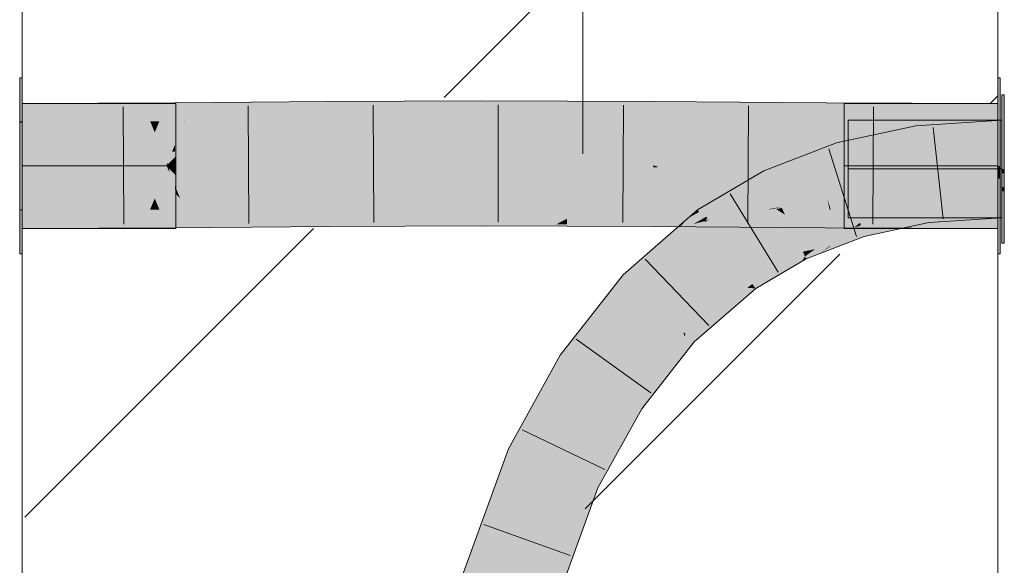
# Model space of a CAD drawing. Extents: x -620 to 3480, y 62 to 1102.
# Tile 231 of 256: x 178.28 to 180.8, y 874.82 to 876.21. Entities that reach past the tile are written whole.
import ezdxf
from ezdxf.lldxf.tags import DXFTag

# ---------------------------------------------------------------- set-up
doc = ezdxf.new("R2010")
doc.units = 0
doc.layers.get('0').update_dxf_attribs({"lineweight": 13})
doc.layers.add('E_Detail_Linie_Text_Bem', color=7, linetype='Continuous', lineweight=13)
for name, color, linetype, lineweight, true_color in [('E_Detail_Wandschraffur', 7, 'Continuous', 5, 0xc0c0c0), ('E_Leerrohr 25-A06G9STU8I', 7, 'Continuous', 9, 0xff8000), ('E_Leerrohr 25-Shading', 7, 'Continuous', 9, 0xff8000), ('E_Leerrohr 32-A06G9STW8I', 7, 'Continuous', 9, 0x00b300), ('E_Leerrohr 32-Shading', 7, 'Continuous', 9, 0x00b300)]:
    doc.layers.add(name, color=color, linetype=linetype, lineweight=lineweight, true_color=true_color)
tags = doc.linetypes.add('fein_strichliert', pattern=[4, 1, -2, 1]).pattern_tags.tags
tags[8:9] = [DXFTag(74, 4), DXFTag(75, 0), DXFTag(340, '0'), DXFTag(46, 0.0), DXFTag(50, 0.0), DXFTag(44, 0.0), DXFTag(45, 0.0)]
tags[6:7] = [DXFTag(74, 4), DXFTag(75, 0), DXFTag(340, '0'), DXFTag(46, 0.0), DXFTag(50, 0.0), DXFTag(44, 0.0), DXFTag(45, 0.0)]
tags[4:5] = [DXFTag(74, 4), DXFTag(75, 0), DXFTag(340, '0'), DXFTag(46, 0.0), DXFTag(50, 0.0), DXFTag(44, 0.0), DXFTag(45, 0.0)]
tags = doc.linetypes.add('STRICHPUNKT2-A06G9STV8I', pattern=[12.7, 6.35, -3.175, 0, -3.175]).pattern_tags.tags
tags[10:11] = [DXFTag(74, 4), DXFTag(75, 0), DXFTag(340, '0'), DXFTag(46, 0.0), DXFTag(50, 0.0), DXFTag(44, 0.0), DXFTag(45, 0.0)]
tags[8:9] = [DXFTag(74, 4), DXFTag(75, 0), DXFTag(340, '0'), DXFTag(46, 0.0), DXFTag(50, 0.0), DXFTag(44, 0.0), DXFTag(45, 0.0)]
tags[6:7] = [DXFTag(74, 4), DXFTag(75, 0), DXFTag(340, '0'), DXFTag(46, 0.0), DXFTag(50, 0.0), DXFTag(44, 0.0), DXFTag(45, 0.0)]
tags[4:5] = [DXFTag(74, 4), DXFTag(75, 0), DXFTag(340, '0'), DXFTag(46, 0.0), DXFTag(50, 0.0), DXFTag(44, 0.0), DXFTag(45, 0.0)]

# ---------------------------------------------------------------- blocks, each defined once
blk = doc.blocks.new('Shading-A06G9SG58I', base_point=(245.9355, 771.2183))
at = {"layer": 'E_Leerrohr 25-Shading', "color": 31, "true_color": 0xecb67f}
for points in [[(180.8007, 876.0224), (180.7947, 876.0224), (180.8007, 875.9431), (180.7947, 875.9434)], [(180.4007, 875.8694), (180.7947, 875.8324), (180.4007, 875.9128), (180.7947, 875.9574)], [(180.7947, 875.9574), (180.4007, 875.9574), (180.4007, 875.9128)], [(180.7947, 875.9434), (180.7947, 875.8324), (180.8007, 875.9431), (180.8007, 875.8324)], [(180.7947, 875.8324), (180.4007, 875.8694), (180.5877, 875.8421)], [(180.4007, 875.8694), (180.4007, 875.8508), (180.5877, 875.8421)], [(180.4007, 875.8508), (180.4007, 875.8324), (180.7947, 875.8324)], [(180.7947, 875.7074), (180.7947, 875.8324), (180.4007, 875.8168), (180.5896, 875.8284)], [(180.7947, 875.8324), (180.4007, 875.8324), (180.4007, 875.8248)], [(180.5896, 875.8284), (180.4007, 875.8248), (180.4007, 875.8168)], [(180.7947, 875.7074), (180.4007, 875.8168), (180.4007, 875.7074)], [(180.8007, 875.8214), (180.8007, 875.8324), (180.7947, 875.8214), (180.7947, 875.8324)], [(180.8007, 875.7866), (180.8007, 875.8214), (180.7947, 875.7864), (180.7947, 875.8214)], [(180.8007, 875.7756), (180.8007, 875.7866), (180.7947, 875.7756), (180.7947, 875.7864)], [(180.8007, 875.7072), (180.8007, 875.7756), (180.7947, 875.7072), (180.7947, 875.7756)], [(180.7947, 875.7072), (180.7947, 875.6424), (180.8007, 875.7072), (180.8007, 875.6424)]]:
    blk.add_solid(points, dxfattribs=at)
at = {"layer": 'E_Leerrohr 25-Shading', "color": 43, "true_color": 0xd7ab7f}
for points in [[(180.574, 875.9427), (180.3706, 875.8992), (180.4039, 875.869), (180.381, 875.8641)], [(180.574, 875.9427), (180.4039, 875.869), (180.5754, 875.9326)], [(180.7947, 875.9574), (180.574, 875.9427), (180.662, 875.912), (180.579, 875.9065)], [(180.7947, 875.9574), (180.662, 875.912), (180.7947, 875.927)], [(180.4039, 875.869), (180.579, 875.9065), (180.5754, 875.9326)], [(180.662, 875.912), (180.7947, 875.9208), (180.7947, 875.927)], [(180.185, 875.8276), (180.2009, 875.7946), (180.3706, 875.8992), (180.381, 875.8641)], [(180.1621, 875.7795), (180.185, 875.8276), (180.019, 875.7225), (180.0152, 875.7275)], [(180.2007, 875.7949), (180.185, 875.8276), (180.1621, 875.7795)], [(180.2009, 875.7946), (180.2007, 875.7949), (180.157, 875.7688), (180.1621, 875.7795)], [(180.157, 875.7688), (180.1621, 875.7795), (180.0239, 875.7158), (180.019, 875.7225)], [(180.0751, 875.7205), (180.157, 875.7688), (180.0295, 875.7083), (180.0239, 875.7158)], [(180.7947, 875.744), (180.6029, 875.7313), (180.7947, 875.7265), (180.6064, 875.7053)], [(179.9722, 875.6867), (180.0239, 875.7158), (179.9921, 875.7074), (180.019, 875.7225)], [(180.0295, 875.7083), (180.0239, 875.7158), (179.974, 875.6876)], [(180.019, 875.7225), (180.0152, 875.7275), (179.9921, 875.7074)], [(180.0302, 875.7073), (180.0717, 875.7186), (180.0295, 875.7083), (180.0751, 875.7205)], [(180.0403, 875.71), (180.0302, 875.7073), (180.0309, 875.7063)], [(180.0359, 875.6995), (180.0403, 875.71), (180.0309, 875.7063)], [(180.0359, 875.6995), (180.0466, 875.7038), (180.0403, 875.71), (180.0717, 875.7186)], [(180.5392, 875.7082), (180.5387, 875.714), (180.4329, 875.6885), (180.5002, 875.707)], [(180.474, 875.7038), (180.4664, 875.7009), (180.5384, 875.7175), (180.5002, 875.707)], [(180.5387, 875.714), (180.5384, 875.7175), (180.5002, 875.707)], [(180.5384, 875.7175), (180.5392, 875.7082), (180.6003, 875.7308)], [(180.5392, 875.7082), (180.5416, 875.6823), (180.6003, 875.7308), (180.6029, 875.7313)], [(180.6029, 875.7313), (180.5392, 875.6804), (180.6064, 875.7053)], [(180.6064, 875.7053), (180.6078, 875.6951), (180.7947, 875.7265), (180.7947, 875.7074)], [(179.851, 875.5363), (180.037, 875.6981), (179.8429, 875.5439), (179.9089, 875.6158)], [(179.8864, 875.6154), (180.0309, 875.6967), (179.9174, 875.6424), (180.0019, 875.6899)], [(179.9089, 875.6158), (180.037, 875.6981), (179.9323, 875.6412), (180.0309, 875.6967)], [(180.0019, 875.6899), (179.961, 875.6804), (179.9174, 875.6424)], [(179.961, 875.6804), (180.0302, 875.7073), (179.9665, 875.6834)], [(179.961, 875.6804), (180.0048, 875.6916), (180.0302, 875.7073), (180.0309, 875.7063)], [(180.0048, 875.6916), (179.961, 875.6804), (180.0019, 875.6899)], [(179.9653, 875.6841), (179.961, 875.6804), (179.9722, 875.6867)], [(179.9722, 875.6867), (179.9921, 875.7074), (179.9653, 875.6841)], [(179.9665, 875.6834), (180.0302, 875.7073), (179.974, 875.6876), (180.0295, 875.7083)], [(180.0309, 875.6967), (180.0359, 875.6995), (180.0019, 875.6899), (180.0048, 875.6916)], [(180.0048, 875.6916), (180.0359, 875.6995), (180.0309, 875.7063)], [(180.0309, 875.6967), (180.037, 875.6981), (180.0359, 875.6995)], [(180.0359, 875.6995), (180.037, 875.6981), (180.0466, 875.7038)], [(180.3866, 875.6774), (180.3159, 875.6271), (180.4167, 875.6836), (180.3525, 875.6346)], [(180.4329, 875.6885), (180.3273, 875.6154), (180.4381, 875.6707), (180.3972, 875.6424)], [(180.3561, 875.6354), (180.4297, 875.6863), (180.3525, 875.6346), (180.4167, 875.6836)], [(180.4167, 875.6836), (180.4311, 875.6946), (180.3866, 875.6774)], [(180.4297, 875.6863), (180.4329, 875.6885), (180.4167, 875.6836), (180.4311, 875.6946)], [(180.474, 875.7038), (180.4311, 875.6946), (180.4329, 875.6885)], [(180.5392, 875.7082), (180.4329, 875.6885), (180.4771, 875.6851)], [(180.4664, 875.7009), (180.4329, 875.6885), (180.5002, 875.707)], [(180.4771, 875.6851), (180.4329, 875.6885), (180.4381, 875.6707)], [(180.4415, 875.6595), (180.5392, 875.6804), (180.4381, 875.6707), (180.4771, 875.6851)], [(180.4771, 875.6851), (180.5392, 875.6804), (180.5392, 875.7082), (180.5416, 875.6823)], [(180.5392, 875.6804), (180.6078, 875.6951), (180.6064, 875.7053)], [(180.2775, 875.6353), (180.2846, 875.6207), (180.3866, 875.6774), (180.3159, 875.6271)], [(180.3972, 875.6424), (180.4415, 875.6595), (180.4381, 875.6707)], [(179.8244, 875.5615), (179.9089, 875.6158), (179.8864, 875.6154), (179.9323, 875.6412)], [(180.2846, 875.6207), (180.2775, 875.6353), (180.1868, 875.5822)], [(180.3159, 875.6271), (180.2903, 875.6088), (180.3525, 875.6346), (180.3291, 875.6168)], [(180.3291, 875.6168), (180.3294, 875.6169), (180.3525, 875.6346), (180.3561, 875.6354)], [(179.9089, 875.6158), (179.8244, 875.5615), (179.8429, 875.5439)], [(180.2903, 875.6088), (180.2846, 875.6207), (180.1421, 875.556), (180.1868, 875.5822)], [(180.2903, 875.6088), (180.1421, 875.556), (180.1452, 875.5518)], [(180.282, 875.5956), (180.2903, 875.6088), (180.1471, 875.5491), (180.1823, 875.5664)], [(180.2903, 875.6088), (180.282, 875.5956), (180.2934, 875.6023)], [(180.2846, 875.6207), (180.2903, 875.6088), (180.3159, 875.6271)], [(180.3273, 875.6154), (180.3291, 875.6168), (180.2934, 875.6023), (180.2903, 875.6088)], [(180.3291, 875.6168), (180.3273, 875.6154), (180.3294, 875.6169)], [(180.282, 875.5956), (180.1471, 875.5491), (180.1553, 875.538)], [(180.1553, 875.538), (180.1638, 875.5265), (180.282, 875.5956)], [(179.8242, 875.5608), (179.8244, 875.5615), (179.6812, 875.3444), (179.6634, 875.3562)], [(179.6939, 875.3361), (179.8242, 875.5608), (179.6812, 875.3444)], [(179.8242, 875.5608), (179.6939, 875.3361), (179.755, 875.4139), (179.7547, 875.4136)], [(179.8242, 875.5608), (179.755, 875.4139), (179.8237, 875.5597)], [(179.755, 875.4139), (179.7778, 875.4473), (179.8237, 875.5597)], [(179.8429, 875.5439), (179.8244, 875.5615), (179.8207, 875.5098), (179.7778, 875.4473)], [(180.1823, 875.5664), (180.1452, 875.5518), (180.1471, 875.5491)], [(179.7742, 875.4384), (179.851, 875.5363), (179.8429, 875.5439)], [(180.1421, 875.556), (180.1133, 875.531), (180.1452, 875.5518)], [(180.1471, 875.5491), (180.1452, 875.5518), (180.1233, 875.5302), (180.1133, 875.531)], [(180.1553, 875.538), (180.1471, 875.5491), (180.1426, 875.5284), (180.1233, 875.5302)], [(180.1426, 875.5284), (180.1638, 875.5265), (180.1553, 875.538)], [(179.7778, 875.4473), (179.7742, 875.4384), (179.8207, 875.5098)], [(180.1233, 875.5302), (180.1133, 875.531), (179.9793, 875.4147)], [(179.9846, 875.4096), (180.1426, 875.5284), (179.9793, 875.4147), (180.1233, 875.5302)], [(180.1638, 875.5265), (180.1426, 875.5284), (180.0059, 875.3895), (179.9846, 875.4096)], [(179.7547, 875.4136), (179.7742, 875.4384), (179.7778, 875.4473)], [(179.9804, 875.4046), (179.9793, 875.4147), (179.8415, 875.2387), (179.8415, 875.2388)], [(179.9846, 875.4096), (179.9793, 875.4147), (179.9804, 875.4046)], [(180.0059, 875.3895), (179.9846, 875.4096), (179.9851, 875.3629), (179.9804, 875.4046)], [(179.9851, 875.3629), (179.9804, 875.4046), (179.8539, 875.2305), (179.8415, 875.2387)], [(179.5722, 875.116), (179.6812, 875.3444), (179.581, 875.1448), (179.6634, 875.3562)], [(179.581, 875.1448), (179.6634, 875.3562), (179.6238, 875.2845)], [(179.9851, 875.3629), (179.8539, 875.2305), (179.952, 875.3206), (179.8624, 875.225)], [(179.6939, 875.3361), (179.6812, 875.3444), (179.5721, 875.1158)], [(179.8624, 875.225), (179.8721, 875.2186), (179.952, 875.3206)], [(179.564, 875.1011), (179.581, 875.1448), (179.6087, 875.2573), (179.6238, 875.2845)], [(179.6087, 875.2573), (179.5304, 875.1157), (179.5413, 875.111)], [(179.564, 875.1011), (179.6087, 875.2573), (179.5413, 875.111)], [(179.8415, 875.2388), (179.7624, 875.0961), (179.8539, 875.2305)], [(179.8624, 875.225), (179.8539, 875.2305), (179.7708, 875.1054), (179.785, 875.1293)], [(179.7565, 875.0176), (179.8721, 875.2186), (179.7365, 875.0263), (179.8252, 875.1663)], [(179.8721, 875.2186), (179.7565, 875.0176), (179.7807, 875.0538)], [(179.8624, 875.225), (179.7708, 875.1054), (179.8252, 875.1663)], [(179.8252, 875.1663), (179.8721, 875.2186), (179.8624, 875.225)], [(179.7365, 875.0263), (179.8252, 875.1663), (179.7262, 875.0308), (179.7708, 875.1054)], [(179.5721, 875.1158), (179.5722, 875.116), (179.564, 875.1011), (179.581, 875.1448)], [(179.785, 875.1293), (179.7624, 875.0961), (179.7708, 875.1054)], [(179.564, 875.1011), (179.5413, 875.111), (179.4183, 874.7021), (179.4372, 874.7719)], [(179.5413, 875.111), (179.5304, 875.1157), (179.4372, 874.7719)], [(179.5149, 875.0732), (179.4372, 874.7719), (179.5304, 875.1157)], [(179.7708, 875.1054), (179.7624, 875.0961), (179.7262, 875.0308)], [(179.5149, 875.0732), (179.4172, 874.751), (179.4372, 874.7719), (179.414, 874.7332)], [(179.5025, 875.0391), (179.4255, 874.7932), (179.5149, 875.0732), (179.4198, 874.7597)], [(179.7565, 875.0176), (179.7598, 875.0162), (179.7807, 875.0538)], [(179.5025, 875.0391), (179.3831, 874.7122), (179.3988, 874.7077)], [(179.7365, 875.0263), (179.7262, 875.0308), (179.5882, 874.6533)], [(179.7565, 875.0176), (179.7365, 875.0263), (179.5995, 874.6501), (179.5882, 874.6533)], [(179.5995, 874.6501), (179.6234, 874.6432), (179.7565, 875.0176), (179.7598, 875.0162)]]:
    blk.add_solid(points, dxfattribs=at)
at = {"layer": 'E_Leerrohr 25-Shading', "color": 31, "true_color": 0xfabd7f}
for points in [[(180.579, 875.9065), (180.5909, 875.8189), (180.7947, 875.9208), (180.7947, 875.8324)], [(180.579, 875.9065), (180.381, 875.8641), (180.5277, 875.8054), (180.4007, 875.7975)], [(180.579, 875.9065), (180.5277, 875.8054), (180.5909, 875.8189)], [(180.381, 875.8641), (180.2009, 875.7946), (180.4007, 875.7975), (180.2094, 875.7769)], [(180.5909, 875.8189), (180.5277, 875.8054), (180.5941, 875.7957)], [(180.7947, 875.8324), (180.5909, 875.8189), (180.7947, 875.7863), (180.5941, 875.7957)], [(180.2009, 875.7946), (180.157, 875.7688), (180.2094, 875.7769)], [(180.4007, 875.7975), (180.2094, 875.7769), (180.3051, 875.7404), (180.2308, 875.7324)], [(180.4007, 875.7975), (180.3051, 875.7404), (180.406, 875.7794)], [(180.4007, 875.7975), (180.406, 875.7794), (180.5277, 875.8054)], [(180.406, 875.7794), (180.6029, 875.7313), (180.5277, 875.8054)], [(180.5277, 875.8054), (180.6029, 875.7313), (180.5941, 875.7957)], [(180.5941, 875.7957), (180.6029, 875.7313), (180.7947, 875.7863), (180.7947, 875.744)], [(180.2059, 875.7285), (180.2161, 875.7301), (180.0717, 875.7186), (180.157, 875.7688)], [(180.2094, 875.7769), (180.157, 875.7688), (180.2308, 875.7324), (180.2161, 875.7301)], [(180.3477, 875.7568), (180.4122, 875.7583), (180.3751, 875.7674)], [(180.4122, 875.7583), (180.406, 875.7794), (180.3751, 875.7674)], [(180.406, 875.7794), (180.4467, 875.7533), (180.6029, 875.7313), (180.5993, 875.7309)], [(180.4467, 875.7533), (180.406, 875.7794), (180.4122, 875.7583)], [(180.2308, 875.7324), (180.2392, 875.715), (180.3051, 875.7404)], [(180.3031, 875.7396), (180.2392, 875.715), (180.3866, 875.6774), (180.2775, 875.6353)], [(180.4311, 875.6946), (180.3051, 875.7404), (180.3767, 875.6848), (180.3031, 875.7396)], [(180.3477, 875.7568), (180.3051, 875.7404), (180.3527, 875.7288)], [(180.3051, 875.7404), (180.4311, 875.6946), (180.4263, 875.7108)], [(180.3477, 875.7568), (180.356, 875.728), (180.4122, 875.7583), (180.4227, 875.7228)], [(180.356, 875.728), (180.3477, 875.7568), (180.3527, 875.7288)], [(180.4227, 875.7228), (180.4996, 875.7193), (180.4122, 875.7583), (180.4467, 875.7533)], [(180.4467, 875.7533), (180.4996, 875.7193), (180.5993, 875.7309)], [(180.2392, 875.715), (180.2161, 875.7301), (180.037, 875.6981), (180.0466, 875.7038)], [(180.2392, 875.715), (180.037, 875.6981), (180.0895, 875.627)], [(180.0466, 875.7038), (180.2059, 875.7285), (180.0717, 875.7186)], [(180.2775, 875.6353), (180.2392, 875.715), (180.1644, 875.5959), (180.1019, 875.6343)], [(180.2161, 875.7301), (180.2392, 875.715), (180.2308, 875.7324)], [(180.4263, 875.7108), (180.4227, 875.7228), (180.356, 875.728)], [(180.4263, 875.7108), (180.4996, 875.7193), (180.4227, 875.7228)], [(180.474, 875.7038), (180.5384, 875.7175), (180.4263, 875.7108), (180.4996, 875.7193)], [(180.4263, 875.7108), (180.4311, 875.6946), (180.474, 875.7038)], [(180.5384, 875.7175), (180.6029, 875.7313), (180.4996, 875.7193)], [(180.037, 875.6981), (179.851, 875.5363), (180.0276, 875.5732), (179.9152, 875.4755)], [(180.037, 875.6981), (180.0276, 875.5732), (180.0685, 875.6554)], [(180.3866, 875.6774), (180.4311, 875.6946), (180.3767, 875.6848)], [(180.0276, 875.5732), (180.0895, 875.627), (180.0685, 875.6554)], [(180.1644, 875.5959), (180.1019, 875.6343), (180.1231, 875.5815), (180.0895, 875.627)], [(180.2775, 875.6353), (180.1644, 875.5959), (180.1868, 875.5822)], [(180.1231, 875.5815), (180.0895, 875.627), (180.054, 875.5602), (180.0276, 875.5732)], [(180.1868, 875.5822), (180.1644, 875.5959), (180.1421, 875.556), (180.1231, 875.5815)], [(179.9152, 875.4755), (180.054, 875.5602), (179.99, 875.5405)], [(179.9152, 875.4755), (180.0757, 875.5204), (180.054, 875.5602), (180.104, 875.5356)], [(180.054, 875.5602), (180.0276, 875.5732), (179.99, 875.5405)], [(180.142, 875.556), (180.1231, 875.5815), (180.104, 875.5356), (180.054, 875.5602)], [(179.851, 875.5363), (179.7742, 875.4384), (179.7677, 875.2874), (179.7285, 875.3133)], [(179.851, 875.5363), (179.7677, 875.2874), (179.9152, 875.4755)], [(180.0757, 875.5204), (180.1133, 875.531), (180.104, 875.5356)], [(180.1133, 875.531), (180.1421, 875.556), (180.104, 875.5356), (180.142, 875.556)], [(180.0757, 875.5204), (179.9152, 875.4755), (179.9427, 875.4493)], [(179.9793, 875.4147), (180.1133, 875.531), (179.9427, 875.4493), (180.0757, 875.5204)], [(179.7677, 875.2874), (179.8415, 875.2388), (179.9152, 875.4755), (179.9793, 875.4147)], [(179.7742, 875.4384), (179.6939, 875.3361), (179.7285, 875.3133)], [(179.6939, 875.3361), (179.564, 875.1011), (179.6748, 875.1195), (179.6451, 875.0659)], [(179.6939, 875.3361), (179.6748, 875.1195), (179.7285, 875.3133)], [(179.6748, 875.1195), (179.7677, 875.2874), (179.7285, 875.3133)], [(179.7677, 875.2874), (179.6748, 875.1195), (179.8415, 875.2388), (179.7624, 875.0961)], [(179.6748, 875.1195), (179.6451, 875.0659), (179.7624, 875.0961), (179.7262, 875.0308)], [(179.564, 875.1011), (179.4183, 874.7021), (179.5672, 875.0997), (179.4751, 874.6858)], [(179.4751, 874.6858), (179.5033, 874.6777), (179.5672, 875.0997), (179.6451, 875.0659)], [(179.5033, 874.6777), (179.5882, 874.6533), (179.6451, 875.0659), (179.7262, 875.0308)]]:
    blk.add_solid(points, dxfattribs=at)
at = {"layer": 'E_Leerrohr 32-Shading', "color": 83, "true_color": 0x7fcb7f}
for points in [[(178.2845, 875.9544), (178.2845, 876.0654), (178.2785, 875.9544), (178.2785, 876.0654)], [(180.7905, 876.0654), (180.7845, 876.0654), (180.7905, 876.017), (180.7845, 876.0173)], [(180.7905, 876.017), (180.7845, 876.0173), (180.7905, 875.9833), (180.7845, 875.9833)], [(178.2845, 876.0004), (178.2845, 875.8404), (178.4345, 876.0004), (178.5945, 875.8404)], [(178.4345, 876.0004), (178.5945, 875.8404), (178.657, 875.8429), (178.6545, 875.8404)], [(178.4345, 876.0004), (178.657, 875.8429), (178.4995, 876.0004)], [(178.4995, 876.0004), (178.6245, 875.8754), (178.6785, 876.0004), (178.6785, 875.9294)], [(180.7845, 875.9062), (180.7845, 876.0004), (180.3905, 875.9434), (180.3905, 876.0004)], [(180.7845, 875.9833), (180.7845, 875.8404), (180.7905, 875.9833), (180.7905, 875.8404)], [(178.2785, 875.9544), (178.2785, 875.9514), (178.2845, 875.9544), (178.2845, 875.9514)], [(178.2785, 875.9514), (178.2785, 875.8864), (178.2845, 875.9514), (178.2845, 875.8864)], [(180.7845, 875.9062), (180.3905, 875.9434), (180.5777, 875.916)], [(180.3905, 875.9434), (180.3905, 875.9247), (180.5777, 875.916)], [(178.6785, 875.8708), (178.6785, 875.9294), (178.6436, 875.8563), (178.6245, 875.8754)], [(180.3905, 875.9247), (180.3905, 875.8404), (180.7845, 875.9062), (180.7845, 875.8404)], [(178.2785, 875.8404), (178.2845, 875.8404), (178.2785, 875.8864), (178.2845, 875.8864)], [(178.6785, 875.8644), (178.6785, 875.8708), (178.657, 875.8429), (178.6436, 875.8563)], [(178.657, 875.8429), (178.6595, 875.8404), (178.6785, 875.8644), (178.6785, 875.8404)], [(178.2845, 875.7294), (178.2845, 875.8404), (178.2785, 875.7294), (178.2785, 875.8404)], [(178.2845, 875.8404), (178.2845, 875.6804), (178.5945, 875.8404), (178.4345, 875.6804)], [(178.5945, 875.8404), (178.4345, 875.6804), (178.657, 875.8379), (178.4995, 875.6804)], [(178.5945, 875.8404), (178.657, 875.8379), (178.6545, 875.8404)], [(178.6785, 875.8164), (178.657, 875.8379), (178.6785, 875.8099), (178.6436, 875.8244)], [(178.6545, 875.8404), (178.6595, 875.8404), (178.657, 875.8429)], [(178.657, 875.8379), (178.6595, 875.8404), (178.6545, 875.8404)], [(178.6785, 875.8404), (178.6595, 875.8404), (178.6785, 875.8164), (178.657, 875.8379)], [(180.7845, 875.8404), (180.3905, 875.8404), (180.7845, 875.8131), (180.3905, 875.8055)], [(180.7905, 875.8189), (180.7905, 875.8404), (180.7845, 875.8189), (180.7845, 875.8404)], [(178.6436, 875.8244), (178.6245, 875.8054), (178.6785, 875.8099), (178.6785, 875.7514)], [(180.3905, 875.8055), (180.3905, 875.6804), (180.7845, 875.8131), (180.7845, 875.6804)], [(180.7905, 875.8079), (180.7905, 875.8189), (180.7845, 875.8079), (180.7845, 875.8189)], [(178.6785, 875.7514), (178.6245, 875.8054), (178.6785, 875.683), (178.5004, 875.6813)], [(180.7845, 875.7672), (180.7905, 875.7673), (180.7845, 875.8079), (180.7905, 875.8079)], [(180.7845, 875.7672), (180.7845, 875.6154), (180.7905, 875.7673), (180.7905, 875.6154)], [(178.2785, 875.7294), (178.2785, 875.7263), (178.2845, 875.7294), (178.2845, 875.7263)], [(178.2785, 875.7263), (178.2785, 875.6154), (178.2845, 875.7263), (178.2845, 875.6154)], [(178.5004, 875.6813), (178.4995, 875.6804), (178.6785, 875.683), (178.6785, 875.6804)]]:
    blk.add_solid(points, dxfattribs=at)
at = {"layer": 'E_Leerrohr 32-Shading', "color": 83, "true_color": 0x7fbd7f}
for points in [[(178.2845, 875.9535), (178.4345, 876.0007), (178.2845, 876.0004)], [(178.2845, 875.9535), (178.48, 875.954), (178.4345, 876.0007), (178.4799, 875.982)], [(178.4799, 875.982), (178.4798, 876.0008), (178.4345, 876.0007)], [(178.4798, 876.0008), (178.6127, 875.9547), (178.4995, 876.0009)], [(178.4798, 876.0008), (178.4799, 875.982), (178.6127, 875.9547), (178.5477, 875.9543)], [(178.4995, 876.0009), (178.6756, 875.9713), (178.6754, 876.0019)], [(178.4995, 876.0009), (178.6127, 875.9547), (178.6756, 875.9713), (178.6364, 875.9548)], [(178.7495, 876.0024), (178.6754, 876.0019), (178.6756, 875.9713)], [(178.6757, 875.955), (178.7495, 876.0024), (178.6756, 875.9713)], [(178.7495, 876.0024), (178.6757, 875.955), (178.8145, 876.0029), (178.7014, 875.9552)], [(178.7808, 875.9887), (178.7014, 875.9552), (178.8713, 875.9899), (178.8715, 875.9565)], [(178.8712, 876.0026), (178.8144, 876.0029), (178.8713, 875.9899), (178.7808, 875.9887)], [(178.8145, 876.0029), (178.8144, 876.0029), (178.8712, 876.0034), (178.8712, 876.0026)], [(179.0672, 876.0016), (179.0672, 876.0048), (178.8712, 876.0026), (178.8712, 876.0034)], [(178.8712, 876.0026), (178.8713, 875.9899), (179.0672, 876.0016), (179.0673, 875.9923)], [(178.8713, 875.9899), (178.8715, 875.9565), (179.0673, 875.9923), (179.0675, 875.9579)], [(179.2635, 876.0004), (179.2635, 876.006), (179.0672, 876.0016), (179.0672, 876.0048)], [(179.0672, 876.0016), (179.0673, 875.9923), (179.2635, 876.0004), (179.2635, 875.9943)], [(179.0673, 875.9923), (179.0675, 875.9579), (179.2635, 875.9943), (179.2637, 875.9591)], [(179.4601, 875.9984), (179.46, 876.0065), (179.2635, 876.0004), (179.2635, 876.006)], [(179.2635, 876.0004), (179.2635, 875.9943), (179.4601, 875.9984), (179.4601, 875.9953)], [(179.4601, 875.9953), (179.2635, 875.9943), (179.4601, 875.9649), (179.2637, 875.9639)], [(179.6814, 875.995), (179.6814, 876.0062), (179.4601, 875.9984), (179.46, 876.0065)], [(179.4601, 875.9984), (179.4601, 875.9953), (179.6814, 875.995), (179.6814, 875.9948)], [(179.6814, 875.9948), (179.4601, 875.9953), (179.6812, 875.9644), (179.4601, 875.9649)], [(179.6814, 875.995), (179.6812, 875.9644), (179.9025, 875.9906), (179.9023, 875.9625)], [(179.9025, 875.9906), (179.9025, 876.0051), (179.6814, 875.995), (179.6814, 876.0062)], [(179.9025, 875.9906), (179.9023, 875.9625), (180.1233, 875.9858), (180.1231, 875.9599)], [(179.9025, 875.9906), (180.0195, 876.0043), (179.9025, 876.0051)], [(179.9025, 875.9906), (180.1233, 875.9858), (180.0195, 876.0043), (180.1234, 875.999)], [(180.1234, 875.999), (180.1234, 876.0036), (180.0195, 876.0043)], [(180.1233, 875.9858), (180.3439, 875.9809), (180.1234, 875.999), (180.344, 875.9875)], [(180.344, 875.9875), (180.3441, 876.0021), (180.1234, 875.999), (180.1234, 876.0036)], [(180.3439, 875.9809), (180.5643, 875.9764), (180.344, 875.9875), (180.5643, 875.9766)], [(180.5643, 875.9857), (180.5644, 876.0009), (180.344, 875.9877), (180.3441, 876.0021)], [(180.344, 875.9875), (180.5643, 875.9766), (180.344, 875.9877), (180.5643, 875.9857)], [(180.7845, 875.9848), (180.7845, 876.0004), (180.5643, 875.9857), (180.5644, 876.0009)], [(178.4799, 875.982), (178.48, 875.954), (178.5477, 875.9543)], [(178.6364, 875.9548), (178.6757, 875.955), (178.6756, 875.9713)], [(179.2637, 875.9639), (179.2637, 875.9591), (179.4601, 875.9649), (179.4601, 875.9597)], [(179.4601, 875.9649), (179.4601, 875.9597), (179.6812, 875.9644), (179.6812, 875.9594)], [(179.9023, 875.9625), (179.6812, 875.9644), (179.9023, 875.9589), (179.6812, 875.9601)], [(180.1231, 875.9599), (179.9023, 875.9625), (180.1231, 875.9571), (179.9023, 875.9589)], [(180.1233, 875.9858), (180.1231, 875.9599), (180.3439, 875.9809), (180.3438, 875.9573)], [(180.3439, 875.9809), (180.3438, 875.9573), (180.5643, 875.9764), (180.5642, 875.9553)], [(180.5643, 875.9764), (180.5642, 875.9553), (180.7845, 875.9728), (180.7845, 875.9544)], [(180.5643, 875.9764), (180.7845, 875.9728), (180.5643, 875.9857), (180.7845, 875.9848)], [(179.6812, 875.9601), (179.6812, 875.9594), (179.9023, 875.9589), (179.9023, 875.9583)], [(179.9023, 875.9589), (179.9023, 875.9583), (180.1231, 875.9571), (180.1231, 875.9567)], [(180.1231, 875.9599), (180.1231, 875.9567), (180.3438, 875.9573), (180.3438, 875.9552)], [(180.3438, 875.9573), (180.3438, 875.9552), (180.5642, 875.9553), (180.5642, 875.954)], [(180.5642, 875.9553), (180.5642, 875.954), (180.7845, 875.9544), (180.7845, 875.9535)], [(178.2845, 875.6804), (178.4809, 875.7277), (178.2845, 875.7272)], [(178.2845, 875.6804), (178.4345, 875.6807), (178.4809, 875.7277), (178.481, 875.7001)], [(178.4809, 875.7277), (178.481, 875.7001), (178.5477, 875.728)], [(178.481, 875.7001), (178.6127, 875.7284), (178.5477, 875.728)], [(178.481, 875.7001), (178.4811, 875.6808), (178.6127, 875.7284), (178.4995, 875.6809)], [(178.6127, 875.7284), (178.4995, 875.6809), (178.6772, 875.7119), (178.6774, 875.6819)], [(178.6127, 875.7284), (178.6772, 875.7119), (178.6364, 875.7285)], [(178.6772, 875.7119), (178.6771, 875.7288), (178.6364, 875.7285)], [(178.6771, 875.7288), (178.7495, 875.6824), (178.7014, 875.7289), (178.8145, 875.6829)], [(178.7495, 875.6824), (178.6771, 875.7288), (178.6772, 875.7119)], [(178.6774, 875.6819), (178.7495, 875.6824), (178.6772, 875.7119)], [(178.7014, 875.7289), (178.7036, 875.728), (178.8096, 875.7297)], [(178.8734, 875.6942), (178.8732, 875.7302), (178.7939, 875.6913), (178.7036, 875.728)], [(178.7036, 875.728), (178.8732, 875.7302), (178.8096, 875.7297)], [(179.0692, 875.7015), (179.069, 875.7316), (178.8734, 875.6942), (178.8732, 875.7302)], [(179.2648, 875.7086), (179.2647, 875.7328), (179.0692, 875.7015), (179.069, 875.7316)], [(179.0693, 875.6879), (179.2649, 875.6899), (179.0692, 875.7015), (179.2648, 875.7086)], [(179.4602, 875.7151), (179.4602, 875.7334), (179.2648, 875.7086), (179.2647, 875.7328)], [(179.2648, 875.7086), (179.4602, 875.6935), (179.4602, 875.7151)], [(179.2648, 875.7086), (179.2649, 875.6899), (179.4602, 875.6935), (179.4093, 875.6906)], [(179.6805, 875.7325), (179.6805, 875.7331), (179.4602, 875.7332), (179.4602, 875.7334)], [(179.4602, 875.7151), (179.6805, 875.7216), (179.4602, 875.7332), (179.6805, 875.7325)], [(179.4602, 875.7151), (179.4602, 875.6935), (179.6805, 875.7216), (179.6804, 875.705)], [(179.6805, 875.7216), (179.6804, 875.705), (179.9009, 875.7274), (179.9008, 875.7158)], [(179.9008, 875.7158), (179.6804, 875.705), (179.9008, 875.7083), (179.6804, 875.6925)], [(179.9009, 875.7274), (179.9009, 875.732), (179.6805, 875.7216), (179.6805, 875.7331)], [(179.9881, 875.7144), (179.9007, 875.6885), (180.1215, 875.7238), (180.1212, 875.6859)], [(179.9008, 875.7083), (179.9007, 875.6885), (179.9881, 875.7144)], [(179.9009, 875.7274), (179.9008, 875.7158), (180.0438, 875.731), (180.0101, 875.721)], [(180.0101, 875.721), (179.9008, 875.7158), (179.9881, 875.7144), (179.9008, 875.7083)], [(180.0438, 875.731), (179.9009, 875.732), (179.9009, 875.7274)], [(180.1215, 875.7263), (180.0101, 875.721), (180.1215, 875.7238), (179.9881, 875.7144)], [(180.0438, 875.731), (180.0101, 875.721), (180.1216, 875.7305), (180.1215, 875.7263)], [(180.1215, 875.7238), (180.1212, 875.6859), (180.1973, 875.7291)], [(180.1973, 875.7291), (180.1212, 875.6859), (180.3424, 875.7289), (180.3421, 875.6833)], [(180.1987, 875.7299), (180.1216, 875.7305), (180.1215, 875.7263)], [(180.1215, 875.7263), (180.1215, 875.7238), (180.1987, 875.7299), (180.1973, 875.7291)], [(180.1973, 875.7291), (180.3424, 875.7289), (180.2083, 875.7299)], [(180.1987, 875.7299), (180.1973, 875.7291), (180.2083, 875.7299)], [(180.5632, 875.6812), (180.5634, 875.7277), (180.3421, 875.6833), (180.3424, 875.7289)], [(180.7845, 875.6804), (180.7845, 875.7272), (180.5632, 875.6808), (180.5634, 875.7277)], [(178.4345, 875.6807), (178.4811, 875.6808), (178.481, 875.7001)], [(178.8735, 875.6854), (178.8734, 875.6942), (178.8103, 875.6846), (178.7939, 875.6913)], [(178.8103, 875.6846), (178.8145, 875.6829), (178.8735, 875.6854), (178.8735, 875.6833)], [(178.8735, 875.6854), (179.0693, 875.6879), (178.8734, 875.6942), (179.0692, 875.7015)], [(178.8735, 875.6833), (179.0694, 875.6848), (178.8735, 875.6854), (179.0693, 875.6879)], [(179.0694, 875.6848), (179.2649, 875.686), (179.0693, 875.6879), (179.2649, 875.6899)], [(179.2649, 875.6899), (179.2649, 875.686), (179.4093, 875.6906), (179.3291, 875.6862)], [(179.3291, 875.6862), (179.4602, 875.6865), (179.4093, 875.6906), (179.4602, 875.6909)], [(179.4093, 875.6906), (179.4602, 875.6909), (179.4602, 875.6935)], [(179.6804, 875.705), (179.4602, 875.6935), (179.6524, 875.6904), (179.4602, 875.6909)], [(179.4602, 875.6865), (179.6804, 875.6862), (179.4602, 875.6909), (179.6804, 875.6904)], [(179.6804, 875.705), (179.6524, 875.6904), (179.6804, 875.6925)], [(179.6524, 875.6904), (179.6804, 875.6904), (179.6804, 875.6925)], [(179.6804, 875.6925), (179.6804, 875.6904), (179.9008, 875.7083), (179.9007, 875.6885)], [(179.6804, 875.6862), (179.9007, 875.6851), (179.6804, 875.6904), (179.9007, 875.6885)], [(179.9007, 875.6851), (180.1212, 875.6836), (179.9007, 875.6885), (180.1212, 875.6859)], [(180.1212, 875.6836), (180.3421, 875.6821), (180.1212, 875.6859), (180.3421, 875.6833)], [(180.3421, 875.6821), (180.5632, 875.6808), (180.3421, 875.6833), (180.5632, 875.6812)]]:
    blk.add_solid(points, dxfattribs=at)
at = {"layer": 'E_Leerrohr 32-Shading', "color": 83, "true_color": 0x7fd57f}
for points in [[(178.4805, 875.8408), (178.48, 875.954), (178.2845, 875.8404), (178.2845, 875.9535)], [(178.48, 875.954), (178.4805, 875.8408), (178.5477, 875.9543), (178.5945, 875.8414)], [(178.5477, 875.9543), (178.657, 875.8478), (178.6127, 875.9547)], [(178.5477, 875.9543), (178.5945, 875.8414), (178.657, 875.8478), (178.6545, 875.8418)], [(178.6127, 875.9547), (178.6245, 875.9261), (178.6364, 875.9548)], [(178.6245, 875.9261), (178.6757, 875.955), (178.6364, 875.9548)], [(178.6759, 875.9129), (178.6757, 875.955), (178.6435, 875.8803), (178.6245, 875.9261)], [(178.6896, 875.9267), (178.7014, 875.9552), (178.6759, 875.9129), (178.6757, 875.955)], [(178.6993, 875.9501), (178.6761, 875.8939), (178.6841, 875.8768), (178.6762, 875.8769)], [(178.7003, 875.9501), (178.6841, 875.8768), (178.8716, 875.9493), (178.8721, 875.8759)], [(178.6993, 875.9501), (178.6841, 875.8768), (178.7003, 875.9501)], [(178.7014, 875.9552), (178.6993, 875.9501), (178.7003, 875.9501)], [(178.8715, 875.9565), (178.7014, 875.9552), (178.8716, 875.9493), (178.7003, 875.9501)], [(179.0676, 875.9482), (179.0675, 875.9579), (178.8716, 875.9493), (178.8715, 875.9565)], [(178.8721, 875.8759), (179.0681, 875.8748), (178.8716, 875.9493), (179.0676, 875.9482)], [(179.2637, 875.9474), (179.2637, 875.9591), (179.0676, 875.9482), (179.0675, 875.9579)], [(179.0681, 875.8748), (179.2641, 875.874), (179.0676, 875.9482), (179.2637, 875.9474)], [(179.4601, 875.947), (179.4601, 875.9597), (179.2637, 875.9474), (179.2637, 875.9591)], [(179.2641, 875.874), (179.4601, 875.8736), (179.2637, 875.9474), (179.4601, 875.947)], [(179.6812, 875.9472), (179.6812, 875.9594), (179.4601, 875.947), (179.4601, 875.9597)], [(179.4601, 875.8736), (179.681, 875.8738), (179.4601, 875.947), (179.6812, 875.9472)], [(179.681, 875.8738), (179.9018, 875.8746), (179.6812, 875.9472), (179.9022, 875.948)], [(179.9022, 875.948), (179.9023, 875.9583), (179.6812, 875.9472), (179.6812, 875.9594)], [(179.9018, 875.8746), (180.1225, 875.8757), (179.9022, 875.948), (180.1231, 875.9491)], [(180.1231, 875.9491), (180.1231, 875.9567), (179.9022, 875.948), (179.9023, 875.9583)], [(180.1225, 875.8757), (180.3433, 875.8768), (180.1231, 875.9491), (180.3437, 875.9501)], [(180.3437, 875.9501), (180.3438, 875.9552), (180.1231, 875.9491), (180.1231, 875.9567)], [(180.3433, 875.8768), (180.5639, 875.8776), (180.3437, 875.9501), (180.5642, 875.951)], [(180.5642, 875.951), (180.5642, 875.954), (180.3437, 875.9501), (180.3438, 875.9552)], [(180.5639, 875.8776), (180.7845, 875.878), (180.5642, 875.951), (180.7845, 875.9514)], [(180.7845, 875.9514), (180.7845, 875.9535), (180.5642, 875.951), (180.5642, 875.954)], [(178.6761, 875.8939), (178.6759, 875.9129), (178.657, 875.8478), (178.6435, 875.8803)], [(178.6761, 875.8939), (178.6896, 875.9267), (178.6759, 875.9129)], [(178.6761, 875.8939), (178.669, 875.8769), (178.6762, 875.8769)], [(178.669, 875.8769), (178.657, 875.8478), (178.6764, 875.8419), (178.6595, 875.8418)], [(178.669, 875.8769), (178.6764, 875.8419), (178.6762, 875.8769)], [(178.6762, 875.8769), (178.6764, 875.8419), (178.6841, 875.8768)], [(178.6841, 875.8768), (178.6764, 875.8419), (178.8721, 875.8759), (178.8723, 875.8433)], [(178.8723, 875.8433), (179.0683, 875.8448), (178.8721, 875.8759), (179.0681, 875.8748)], [(179.0683, 875.8448), (179.2642, 875.8459), (179.0681, 875.8748), (179.2641, 875.874)], [(179.2642, 875.8459), (179.4601, 875.8466), (179.2641, 875.874), (179.4601, 875.8736)], [(179.4601, 875.8466), (179.6809, 875.8462), (179.4601, 875.8736), (179.681, 875.8738)], [(179.681, 875.8738), (179.6809, 875.8467), (179.9018, 875.8746), (179.9016, 875.8465)], [(179.9018, 875.8746), (179.9016, 875.8465), (180.1225, 875.8757), (180.1223, 875.8461)], [(180.1223, 875.8436), (180.3431, 875.842), (180.1225, 875.8757), (180.3433, 875.8768)], [(180.3431, 875.842), (180.5638, 875.8409), (180.3433, 875.8768), (180.5639, 875.8776)], [(180.5638, 875.8409), (180.7845, 875.8404), (180.5639, 875.8776), (180.7845, 875.878)], [(178.4809, 875.7277), (178.4805, 875.8408), (178.2845, 875.7272), (178.2845, 875.8404)], [(178.4805, 875.8408), (178.4809, 875.7277), (178.5945, 875.8414), (178.5477, 875.728)], [(178.5945, 875.8414), (178.5477, 875.728), (178.657, 875.8358), (178.6127, 875.7284)], [(178.5945, 875.8414), (178.657, 875.8358), (178.6545, 875.8418)], [(178.6695, 875.7775), (178.6625, 875.8225), (178.6436, 875.8032), (178.657, 875.8358)], [(178.6545, 875.8418), (178.6595, 875.8418), (178.657, 875.8478)], [(178.657, 875.8358), (178.6595, 875.8418), (178.6545, 875.8418)], [(178.657, 875.8358), (178.6625, 875.8225), (178.6591, 875.8408), (178.6597, 875.8408)], [(178.6597, 875.8408), (178.6595, 875.8418), (178.6591, 875.8408)], [(178.6764, 875.8408), (178.6764, 875.8419), (178.6597, 875.8408), (178.6595, 875.8418)], [(178.6767, 875.7883), (178.6764, 875.8408), (178.6625, 875.8225), (178.6597, 875.8408)], [(178.8723, 875.8433), (178.6764, 875.8419), (178.8723, 875.8412), (178.6783, 875.8408)], [(178.6766, 875.8408), (178.6764, 875.8419), (178.6764, 875.8408)], [(178.6783, 875.8408), (178.6764, 875.8419), (178.6766, 875.8408)], [(178.6764, 875.8408), (178.6767, 875.7883), (178.6913, 875.7744), (178.6825, 875.7744)], [(178.6764, 875.8408), (178.6913, 875.7744), (178.6766, 875.8408)], [(178.7983, 875.7738), (178.6783, 875.8408), (178.6913, 875.7744), (178.6766, 875.8408)], [(178.8724, 875.8383), (178.8723, 875.8412), (178.6811, 875.8393), (178.6783, 875.8408)], [(178.8728, 875.7734), (178.8724, 875.8383), (178.7983, 875.7738), (178.6811, 875.8393)], [(179.0683, 875.8417), (179.0683, 875.8448), (178.8723, 875.8412), (178.8723, 875.8433)], [(179.0683, 875.8417), (178.8723, 875.8412), (179.0683, 875.8373), (178.8724, 875.8383)], [(178.8724, 875.8383), (178.8728, 875.7734), (179.0683, 875.8373), (179.0688, 875.7724)], [(179.2642, 875.842), (179.2642, 875.8459), (179.0683, 875.8417), (179.0683, 875.8448)], [(179.2642, 875.842), (179.0683, 875.8417), (179.2643, 875.8364), (179.0683, 875.8373)], [(179.0683, 875.8373), (179.0688, 875.7724), (179.2643, 875.8364), (179.2645, 875.7716)], [(179.4601, 875.8449), (179.4601, 875.8466), (179.2642, 875.8448), (179.2642, 875.8459)], [(179.2642, 875.842), (179.4601, 875.8422), (179.2642, 875.8448), (179.4601, 875.8449)], [(179.4601, 875.8422), (179.2642, 875.842), (179.4601, 875.8361), (179.2643, 875.8364)], [(179.2643, 875.8364), (179.2645, 875.7716), (179.4601, 875.8361), (179.4602, 875.7712)], [(179.6809, 875.8445), (179.6809, 875.8462), (179.4601, 875.8449), (179.4601, 875.8466)], [(179.4601, 875.8422), (179.6809, 875.8421), (179.4601, 875.8449), (179.6809, 875.8445)], [(179.6809, 875.8421), (179.4601, 875.8422), (179.6808, 875.8362), (179.4601, 875.8361)], [(179.4601, 875.8361), (179.4602, 875.7712), (179.6808, 875.8362), (179.6806, 875.7714)], [(179.6808, 875.8362), (179.6806, 875.7714), (179.9016, 875.837), (179.9012, 875.7722)], [(179.9016, 875.8418), (179.6809, 875.8421), (179.9016, 875.837), (179.6808, 875.8362)], [(179.6809, 875.8467), (179.6809, 875.8462), (179.9016, 875.8465), (179.9016, 875.8451)], [(179.9016, 875.8437), (179.9016, 875.8451), (179.6809, 875.8445), (179.6809, 875.8462)], [(179.6809, 875.8421), (179.9016, 875.8418), (179.6809, 875.8445), (179.9016, 875.8437)], [(180.1218, 875.7735), (179.9166, 875.8371), (179.9012, 875.7722), (179.9016, 875.837)], [(179.9016, 875.8465), (179.9016, 875.8451), (180.1223, 875.8461), (180.1223, 875.8436)], [(180.1223, 875.8427), (180.1223, 875.8436), (179.9016, 875.8437), (179.9016, 875.8451)], [(179.9016, 875.8418), (180.1223, 875.8413), (179.9016, 875.8437), (180.1223, 875.8427)], [(180.1223, 875.8413), (179.9016, 875.8418), (180.1223, 875.8381), (179.9166, 875.8371)], [(179.9166, 875.8371), (179.9016, 875.8418), (179.9016, 875.837)], [(179.9166, 875.8371), (180.1218, 875.7735), (180.1223, 875.8381)], [(180.1223, 875.8381), (180.1218, 875.7735), (180.343, 875.8392), (180.3427, 875.78)], [(180.343, 875.8409), (180.3431, 875.842), (180.1223, 875.8413), (180.1223, 875.8436)], [(180.1223, 875.8413), (180.1223, 875.8381), (180.343, 875.8409), (180.343, 875.8392)], [(180.3427, 875.78), (180.5636, 875.7867), (180.343, 875.8409), (180.5638, 875.8405)], [(180.5638, 875.8405), (180.5638, 875.8409), (180.343, 875.8409), (180.3431, 875.842)], [(180.7845, 875.7938), (180.7845, 875.8404), (180.5636, 875.7867), (180.5638, 875.8409)], [(178.6767, 875.7883), (178.6625, 875.8225), (178.6769, 875.7702), (178.6695, 875.7775)], [(178.6245, 875.7571), (178.6771, 875.7288), (178.6436, 875.8032), (178.6695, 875.7775)], [(178.6767, 875.7883), (178.6769, 875.7702), (178.6894, 875.7577)], [(180.5636, 875.7844), (180.3424, 875.7289), (180.5634, 875.7277)], [(180.5636, 875.7844), (180.4092, 875.7685), (180.3424, 875.7289), (180.3425, 875.7562)], [(180.3427, 875.78), (180.3426, 875.7616), (180.5636, 875.7867), (180.5636, 875.7844)], [(180.5636, 875.7844), (180.5634, 875.7277), (180.7845, 875.7938), (180.7845, 875.7272)], [(180.5636, 875.7844), (180.7845, 875.7938), (180.5952, 875.7878)], [(180.5636, 875.7867), (180.5636, 875.7844), (180.5952, 875.7878)], [(178.6695, 875.7775), (178.6771, 875.7288), (178.6769, 875.7702)], [(178.6769, 875.7702), (178.6771, 875.7288), (178.6894, 875.7577), (178.7014, 875.7289)], [(178.6825, 875.7744), (178.7014, 875.7289), (178.6913, 875.7744)], [(178.7014, 875.7289), (178.8732, 875.7321), (178.6913, 875.7744), (178.7983, 875.7738)], [(178.7983, 875.7738), (178.8732, 875.7321), (178.8728, 875.7734)], [(178.8728, 875.7734), (178.8732, 875.7321), (179.0688, 875.7724), (179.069, 875.7393)], [(179.0688, 875.7724), (179.069, 875.7393), (179.2645, 875.7716), (179.2646, 875.7463)], [(179.2645, 875.7716), (179.2646, 875.7463), (179.4602, 875.7712), (179.4602, 875.7531)], [(179.4602, 875.7712), (179.4602, 875.7531), (179.6806, 875.7714), (179.6806, 875.7602)], [(179.4602, 875.7531), (179.4602, 875.7354), (179.6806, 875.7602), (179.6805, 875.7336)], [(179.6805, 875.7331), (179.9009, 875.732), (179.6806, 875.7602), (179.9011, 875.767)], [(179.6806, 875.7714), (179.6806, 875.7602), (179.9012, 875.7722), (179.9011, 875.767)], [(179.9011, 875.767), (179.9009, 875.732), (180.1216, 875.739), (180.0438, 875.731)], [(179.9011, 875.767), (180.1216, 875.739), (180.1218, 875.7735)], [(179.9012, 875.7722), (179.9011, 875.767), (180.1117, 875.7732)], [(180.1218, 875.7735), (179.9012, 875.7722), (180.1117, 875.7732)], [(180.1218, 875.7735), (180.1216, 875.739), (180.3427, 875.78), (180.3426, 875.7616)], [(180.3426, 875.7616), (180.1216, 875.739), (180.1987, 875.7299), (180.1216, 875.7305)], [(180.3426, 875.7616), (180.1987, 875.7299), (180.3425, 875.7562)], [(180.4092, 875.7685), (180.3426, 875.7616), (180.3425, 875.7562)], [(178.6245, 875.7571), (178.6127, 875.7284), (178.6364, 875.7285)], [(178.6771, 875.7288), (178.6245, 875.7571), (178.6364, 875.7285)], [(178.8732, 875.7302), (179.069, 875.7316), (178.8732, 875.7321), (179.069, 875.7393)], [(179.069, 875.7393), (179.069, 875.7389), (179.2646, 875.7463), (179.2647, 875.7371)], [(179.069, 875.7389), (179.069, 875.7316), (179.2647, 875.7371), (179.2647, 875.7328)], [(179.2646, 875.7463), (179.2647, 875.7371), (179.4602, 875.7531), (179.4602, 875.7354)], [(179.2647, 875.7371), (179.2647, 875.7328), (179.4602, 875.7354), (179.4602, 875.7334)], [(179.4602, 875.7354), (179.4602, 875.7334), (179.6805, 875.7336), (179.6805, 875.7331)], [(180.0438, 875.731), (180.1216, 875.7305), (180.1216, 875.739)], [(180.2294, 875.7355), (180.1987, 875.7299), (180.2083, 875.7299)], [(180.3425, 875.7562), (180.2294, 875.7355), (180.3424, 875.7289), (180.2083, 875.7299)], [(178.8732, 875.7321), (178.7014, 875.7289), (178.8096, 875.7297)], [(178.8096, 875.7297), (178.8732, 875.7302), (178.8732, 875.7321)]]:
    blk.add_solid(points, dxfattribs=at)
blk = doc.blocks.new('Referenz-A06G9STY8I')
at = {"layer": 'E_Detail_Linie_Text_Bem', "color": 0, "linetype": 'Continuous', "ltscale": 0.13}
blk.add_line((179.7213, 875.8713), (179.7213, 877.5194), dxfattribs=at)
at = {"layer": 'E_Detail_Linie_Text_Bem', "linetype": 'Continuous', "ltscale": 0.13}
for p, q in [((178.2845, 865.0403), (178.2845, 876.8403)), ((180.7845, 876.8403), (180.7845, 836.8403))]:
    blk.add_line(p, q, dxfattribs=at)
at = {"layer": 'E_Detail_Wandschraffur', "linetype": 'ByBlock', "ltscale": 0.13}
for p, q in [((179.3659, 876.0155), (180.1907, 876.8403)), ((178.2916, 874.9412), (179.0308, 875.6804))]:
    blk.add_line(p, q, dxfattribs=at)
at = {"layer": 'E_Detail_Wandschraffur', "linetype": 'fein_strichliert', "ltscale": 0.13}
for p, q in [((180.7652, 876.0006), (180.7845, 876.0199)), ((179.7269, 874.9623), (180.3793, 875.6147))]:
    blk.add_line(p, q, dxfattribs=at)
at = {"layer": 'E_Leerrohr 25-A06G9STU8I', "linetype": 'Continuous', "ltscale": 0.13}
for p, q in [((180.8007, 876.0224), (180.7947, 876.0224)), ((180.7947, 876.0224), (180.7947, 875.9111)), ((180.8007, 876.0224), (180.8007, 875.9111)), ((180.3706, 875.8992), (180.574, 875.9428)), ((180.7947, 875.9574), (180.4007, 875.9574)), ((180.4007, 875.9574), (180.4007, 875.8842)), ((180.574, 875.9428), (180.7947, 875.9574)), ((180.6438, 875.7048), (180.6182, 875.9384)), ((180.7947, 875.9574), (180.7947, 875.8842)), ((180.7947, 875.7074), (180.7947, 875.9574)), ((180.7947, 875.9111), (180.7947, 875.7537)), ((180.8007, 875.9111), (180.8007, 875.7537)), ((180.185, 875.8276), (180.3706, 875.8992)), ((180.4221, 875.6598), (180.3512, 875.8839)), ((180.4007, 875.8842), (180.4007, 875.7806)), ((180.7947, 875.8842), (180.7947, 875.7806)), ((180.0152, 875.7276), (180.185, 875.8276)), ((180.2211, 875.5681), (180.0987, 875.7687)), ((180.4007, 875.7806), (180.4007, 875.7074)), ((180.7947, 875.7806), (180.7947, 875.7074)), ((180.7947, 875.7537), (180.7947, 875.6424)), ((180.8007, 875.7537), (180.8007, 875.6424)), ((179.8244, 875.5614), (180.0152, 875.7276)), ((180.4007, 875.7074), (180.7947, 875.7074)), ((180.4415, 875.6595), (180.6078, 875.6951)), ((180.6078, 875.6951), (180.7947, 875.7074)), ((180.2934, 875.6023), (180.4415, 875.6595)), ((180.7947, 875.6424), (180.8007, 875.6424)), ((180.0438, 875.4318), (179.8811, 875.6014)), ((180.1638, 875.5265), (180.2934, 875.6023)), ((179.6634, 875.3562), (179.8244, 875.5614)), ((180.0059, 875.3895), (180.1638, 875.5265)), ((179.8952, 875.2597), (179.704, 875.3964)), ((179.8721, 875.2186), (180.0059, 875.3895)), ((179.5304, 875.1157), (179.6634, 875.3562)), ((179.7598, 875.0162), (179.8721, 875.2186)), ((179.7776, 875.0631), (179.5657, 875.1646)), ((179.3831, 874.7122), (179.5304, 875.1157)), ((179.6234, 874.6432), (179.7598, 875.0162)), ((179.6886, 874.8425), (179.4677, 874.9226))]:
    blk.add_line(p, q, dxfattribs=at)
at = {"layer": 'E_Leerrohr 25-A06G9STU8I', "linetype": 'STRICHPUNKT2-A06G9STV8I', "lineweight": 5, "ltscale": 0.13}
blk.add_line((180.7947, 875.8324), (180.4007, 875.8324), dxfattribs=at)
at = {"layer": 'E_Leerrohr 32-A06G9STW8I', "linetype": 'Continuous', "ltscale": 0.13}
for p, q in [((178.2845, 876.0654), (178.2785, 876.0654)), ((178.2785, 875.9336), (178.2785, 876.0654)), ((178.2845, 875.9336), (178.2845, 876.0654)), ((180.7905, 876.0654), (180.7845, 876.0654)), ((180.7845, 876.0654), (180.7845, 875.9336)), ((180.7905, 876.0654), (180.7905, 875.9336)), ((178.4798, 876.0008), (178.2845, 876.0004)), ((178.6785, 876.0004), (178.2845, 876.0004)), ((178.2845, 875.9067), (178.2845, 876.0004)), ((178.2845, 876.0004), (178.2845, 875.6804)), ((178.6754, 876.0019), (178.4798, 876.0008)), ((178.5438, 875.9916), (178.5453, 875.6908)), ((178.8712, 876.0033), (178.6754, 876.0019)), ((178.6785, 875.9067), (178.6785, 876.0004)), ((178.8634, 875.9937), (178.8657, 875.6929)), ((179.0672, 876.0048), (178.8712, 876.0033)), ((179.2635, 876.006), (179.0672, 876.0048)), ((179.1837, 875.9959), (179.1853, 875.6951)), ((179.46, 876.0065), (179.2635, 876.006)), ((179.6814, 876.0062), (179.46, 876.0065)), ((179.5046, 875.9969), (179.5045, 875.6961)), ((179.9025, 876.0051), (179.6814, 876.0062)), ((179.8253, 875.9959), (179.8238, 875.6951)), ((180.1234, 876.0036), (179.9025, 876.0051)), ((180.3441, 876.0021), (180.1234, 876.0036)), ((180.1456, 875.9938), (180.1435, 875.6931)), ((180.5644, 876.0009), (180.3441, 876.0021)), ((180.7845, 876.0004), (180.3905, 876.0004)), ((180.3905, 876.0004), (180.3905, 875.9067)), ((180.4653, 875.9918), (180.4638, 875.691)), ((180.7845, 876.0004), (180.5644, 876.0009)), ((180.7845, 876.0004), (180.7845, 875.9067)), ((180.7845, 876.0004), (180.7845, 875.6804)), ((178.2785, 875.7472), (178.2785, 875.9336)), ((178.2845, 875.7472), (178.2845, 875.9336)), ((180.7845, 875.9336), (180.7845, 875.7472)), ((180.7905, 875.9336), (180.7905, 875.7472)), ((178.2845, 875.7741), (178.2845, 875.9067)), ((178.6785, 875.7741), (178.6785, 875.9067)), ((180.3905, 875.9067), (180.3905, 875.7741)), ((180.7845, 875.9067), (180.7845, 875.7741)), ((178.2845, 875.6804), (178.2845, 875.7741)), ((178.6785, 875.6804), (178.6785, 875.7741)), ((180.3905, 875.7741), (180.3905, 875.6804)), ((180.7845, 875.7741), (180.7845, 875.6804)), ((178.2785, 875.6154), (178.2785, 875.7472)), ((178.2845, 875.6154), (178.2845, 875.7472)), ((180.7845, 875.7472), (180.7845, 875.6154)), ((180.7905, 875.7472), (180.7905, 875.6154)), ((178.8735, 875.6833), (178.6774, 875.6819)), ((179.0693, 875.6848), (178.8735, 875.6833)), ((179.2649, 875.686), (179.0693, 875.6848)), ((179.4602, 875.6865), (179.2649, 875.686)), ((179.6804, 875.6862), (179.4602, 875.6865)), ((179.9007, 875.6851), (179.6804, 875.6862)), ((180.1212, 875.6836), (179.9007, 875.6851)), ((180.3421, 875.6821), (180.1212, 875.6836)), ((178.4811, 875.6808), (178.2845, 875.6804)), ((178.2845, 875.6804), (178.6785, 875.6804)), ((178.6774, 875.6819), (178.4811, 875.6808)), ((180.5632, 875.6809), (180.3421, 875.6821)), ((180.3905, 875.6804), (180.7845, 875.6804)), ((180.7845, 875.6804), (180.5632, 875.6809)), ((178.2785, 875.6154), (178.2845, 875.6154)), ((180.7845, 875.6154), (180.7905, 875.6154))]:
    blk.add_line(p, q, dxfattribs=at)
at = {"layer": 'E_Leerrohr 32-A06G9STW8I', "linetype": 'STRICHPUNKT2-A06G9STV8I', "lineweight": 5, "ltscale": 0.13}
for p, q in [((178.2845, 875.8404), (178.6785, 875.8404)), ((180.7845, 875.8404), (180.3905, 875.8404))]:
    blk.add_line(p, q, dxfattribs=at)

msp = doc.modelspace()

# ---------------------------------------------------------------- block references
at = {"color": 8, "lineweight": 25, "ltscale": 0.25, "true_color": 0x808080}
msp.add_blockref('Referenz-A06G9STY8I', (0, 0), dxfattribs=at)
msp.add_blockref('Shading-A06G9SG58I', (245.9355, 771.2183))

doc.saveas('drawing.dxf')
